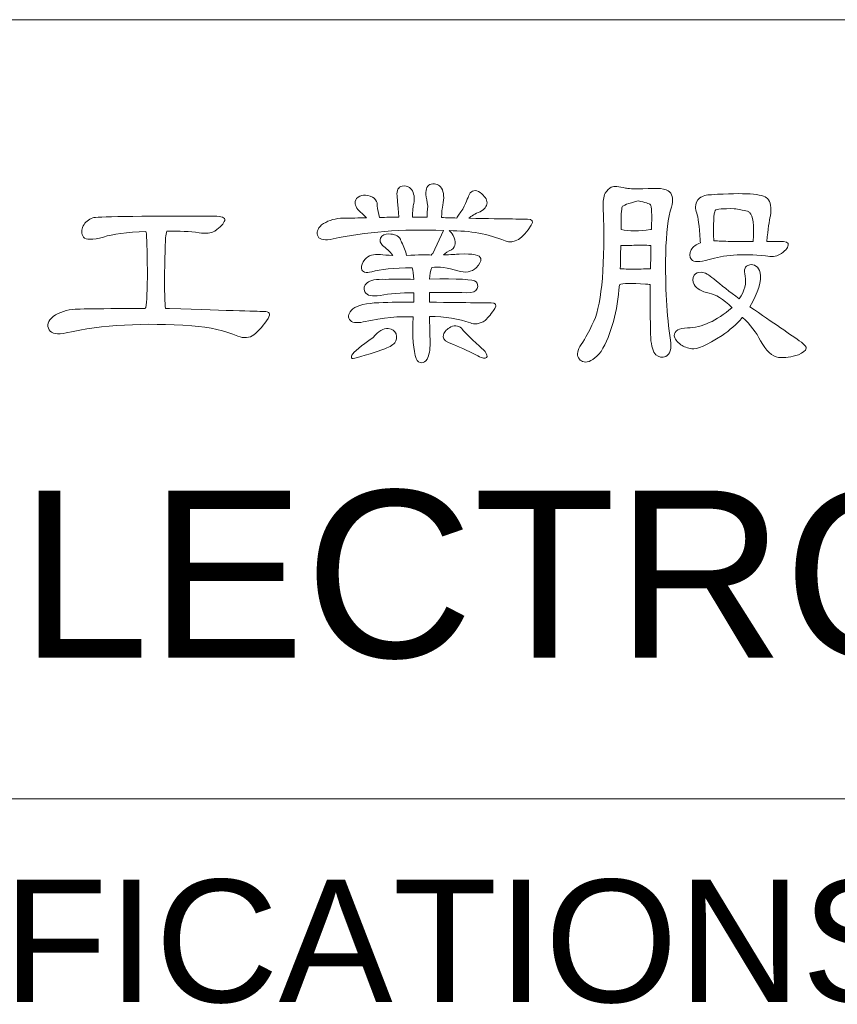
# Model space of a CAD drawing. Extents: x 1967 to 2561, y -57 to 363.
# Tile 18 of 25: x 2407 to 2422, y -4 to 13. Entities that reach past the tile are written whole.
import ezdxf

# ---------------------------------------------------------------- set-up
doc = ezdxf.new("R2010")
doc.units = 0
doc.header["$LTSCALE"] = 15.367
doc.header["$MEASUREMENT"] = 0
doc.layers.get('0').update_dxf_attribs({"linetype": 'CONTINUOUS', "lineweight": 5})
doc.styles.add('TEXTSTYLE_1', font='arial.ttf')

msp = doc.modelspace()

# ---------------------------------------------------------------- linework, layer by layer
at = {"linetype": 'Continuous', "lineweight": 5}
for p, q in [((2355.511, 13.213), (2545.511, 13.213)), ((2355.511, -0.787), (2545.511, -0.787))]:
    msp.add_line(p, q, dxfattribs=at)
for points, knots in [([(2413.998, 7.872), (2413.981, 7.514), (2413.999, 7.264), (2414.053, 7.125), (2414.053, 7.125), (2414.074, 7.073), (2414.106, 7.048), (2414.152, 7.048), (2414.152, 7.048), (2414.189, 7.048), (2414.22, 7.071), (2414.246, 7.116), (2414.246, 7.116), (2414.283, 7.188), (2414.301, 7.283), (2414.301, 7.403), (2414.301, 7.403), (2414.298, 7.582), (2414.295, 7.741), (2414.289, 7.881), (2414.289, 7.881), (2414.573, 7.881), (2414.818, 7.842), (2415.024, 7.766), (2415.024, 7.766), (2415.1, 7.732), (2415.189, 7.745), (2415.289, 7.808), (2415.289, 7.808), (2415.348, 7.868), (2415.407, 7.939), (2415.464, 8.022), (2415.464, 8.022), (2415.501, 8.093), (2415.478, 8.128), (2415.395, 8.125), (2415.395, 8.125), (2415.37, 8.125), (2415.001, 8.129), (2414.289, 8.137), (2414.289, 8.137), (2414.289, 8.2), (2414.289, 8.258), (2414.289, 8.313), (2414.289, 8.313), (2414.494, 8.316), (2414.718, 8.314), (2414.96, 8.308), (2414.96, 8.308), (2415.065, 8.308), (2415.127, 8.332), (2415.147, 8.381), (2415.147, 8.381), (2415.165, 8.432), (2415.157, 8.473), (2415.126, 8.505), (2415.126, 8.505), (2415.081, 8.548), (2414.803, 8.563), (2414.293, 8.552), (2414.293, 8.552), (2414.293, 8.629), (2414.306, 8.699), (2414.331, 8.761), (2414.331, 8.761), (2414.459, 8.778), (2414.616, 8.758), (2414.801, 8.701), (2414.801, 8.701), (2414.933, 8.658), (2415.042, 8.677), (2415.13, 8.757), (2415.13, 8.757), (2415.19, 8.817), (2415.217, 8.871), (2415.211, 8.92), (2415.211, 8.92), (2415.203, 8.987), (2415.073, 9.015), (2414.823, 9), (2414.823, 9), (2414.769, 8.998), (2414.675, 8.993), (2414.54, 8.987), (2414.54, 8.987), (2414.575, 9.022), (2414.623, 9.053), (2414.686, 9.081), (2414.686, 9.081), (2414.766, 9.141), (2414.776, 9.226), (2414.716, 9.334), (2414.716, 9.334), (2414.691, 9.377), (2414.666, 9.407), (2414.643, 9.423), (2414.643, 9.423), (2415.019, 9.423), (2415.354, 9.362), (2415.647, 9.24), (2415.647, 9.24), (2415.81, 9.18), (2415.967, 9.274), (2416.118, 9.522), (2416.118, 9.522), (2416.16, 9.593), (2416.137, 9.628), (2416.049, 9.628), (2416.049, 9.628), (2416.04, 9.628), (2415.69, 9.634), (2414.998, 9.646), (2414.998, 9.646), (2415.041, 9.688), (2415.108, 9.727), (2415.199, 9.761), (2415.199, 9.761), (2415.278, 9.804), (2415.32, 9.858), (2415.323, 9.924), (2415.323, 9.924), (2415.323, 9.986), (2415.281, 10.048), (2415.199, 10.107), (2415.199, 10.107), (2415.114, 10.161), (2415.049, 10.153), (2415.006, 10.081), (2415.006, 10.081), (2414.995, 10.048), (2414.957, 9.958), (2414.891, 9.812), (2414.891, 9.812), (2414.84, 9.744), (2414.803, 9.69), (2414.78, 9.65), (2414.78, 9.65), (2414.691, 9.653), (2414.6, 9.655), (2414.507, 9.658), (2414.507, 9.658), (2414.509, 9.687), (2414.51, 9.721), (2414.51, 9.761), (2414.51, 9.761), (2414.513, 9.787), (2414.519, 9.827), (2414.528, 9.881), (2414.528, 9.881), (2414.556, 10.009), (2414.549, 10.111), (2414.507, 10.188), (2414.507, 10.188), (2414.461, 10.251), (2414.4, 10.275), (2414.323, 10.261), (2414.323, 10.261), (2414.252, 10.244), (2414.219, 10.181), (2414.225, 10.073), (2414.225, 10.073), (2414.236, 10.013), (2414.247, 9.943), (2414.259, 9.864), (2414.259, 9.864), (2414.25, 9.787), (2414.247, 9.72), (2414.25, 9.663), (2414.25, 9.663), (2414.162, 9.666), (2414.074, 9.666), (2413.985, 9.663), (2413.985, 9.663), (2413.985, 9.782), (2413.993, 9.865), (2414.007, 9.911), (2414.007, 9.911), (2414.026, 10.008), (2414.014, 10.091), (2413.968, 10.163), (2413.968, 10.163), (2413.926, 10.217), (2413.869, 10.237), (2413.797, 10.223), (2413.797, 10.223), (2413.729, 10.205), (2413.699, 10.147), (2413.708, 10.048), (2413.708, 10.048), (2413.708, 10.03), (2413.719, 9.902), (2413.742, 9.663), (2413.742, 9.663), (2413.628, 9.666), (2413.512, 9.664), (2413.395, 9.658), (2413.395, 9.658), (2413.37, 9.736), (2413.355, 9.806), (2413.353, 9.868), (2413.353, 9.868), (2413.355, 9.902), (2413.346, 9.939), (2413.323, 9.979), (2413.323, 9.979), (2413.294, 10.016), (2413.247, 10.042), (2413.182, 10.056), (2413.182, 10.056), (2413.128, 10.064), (2413.081, 10.06), (2413.041, 10.043), (2413.041, 10.043), (2412.99, 10.018), (2412.961, 9.986), (2412.956, 9.949), (2412.956, 9.949), (2412.947, 9.887), (2412.98, 9.822), (2413.053, 9.757), (2413.053, 9.757), (2413.091, 9.72), (2413.126, 9.685), (2413.161, 9.655), (2413.161, 9.655), (2413.089, 9.657), (2413.018, 9.655), (2412.947, 9.65), (2412.947, 9.65), (2412.816, 9.647), (2412.73, 9.646), (2412.69, 9.646), (2412.69, 9.646), (2412.56, 9.634), (2412.447, 9.594), (2412.353, 9.526), (2412.353, 9.526), (2412.273, 9.455), (2412.252, 9.385), (2412.289, 9.317), (2412.289, 9.317), (2412.326, 9.257), (2412.415, 9.243), (2412.558, 9.274), (2412.558, 9.274), (2413.134, 9.402), (2413.794, 9.453), (2414.54, 9.428), (2414.54, 9.428), (2414.54, 9.428), (2414.349, 9.014), (2414.349, 9.014), (2414.349, 9.014), (2414.337, 9.005), (2414.328, 8.995), (2414.323, 8.984), (2414.323, 8.984), (2414.243, 8.992), (2414.095, 8.99), (2413.878, 8.979), (2413.878, 8.979), (2413.861, 9.056), (2413.832, 9.136), (2413.788, 9.219), (2413.788, 9.219), (2413.78, 9.235), (2413.773, 9.253), (2413.767, 9.27), (2413.767, 9.27), (2413.73, 9.332), (2413.66, 9.364), (2413.558, 9.364), (2413.558, 9.364), (2413.487, 9.364), (2413.438, 9.34), (2413.413, 9.291), (2413.413, 9.291), (2413.392, 9.248), (2413.404, 9.202), (2413.446, 9.154), (2413.446, 9.154), (2413.515, 9.111), (2413.576, 9.053), (2413.63, 8.979), (2413.63, 8.979), (2413.537, 8.982), (2413.463, 8.987), (2413.409, 8.992), (2413.409, 8.992), (2413.286, 9.009), (2413.192, 8.979), (2413.126, 8.902), (2413.126, 8.902), (2413.081, 8.848), (2413.062, 8.796), (2413.071, 8.744), (2413.071, 8.744), (2413.082, 8.676), (2413.143, 8.656), (2413.255, 8.684), (2413.255, 8.684), (2413.409, 8.73), (2413.649, 8.754), (2413.977, 8.757), (2413.977, 8.757), (2413.993, 8.706), (2414.005, 8.636), (2414.011, 8.548), (2414.011, 8.548), (2413.84, 8.551), (2413.669, 8.551), (2413.498, 8.548), (2413.498, 8.548), (2413.333, 8.556), (2413.223, 8.534), (2413.169, 8.483), (2413.169, 8.483), (2413.115, 8.438), (2413.102, 8.385), (2413.131, 8.325), (2413.131, 8.325), (2413.168, 8.254), (2413.259, 8.233), (2413.404, 8.261), (2413.404, 8.261), (2413.575, 8.289), (2413.778, 8.305), (2414.011, 8.308), (2414.011, 8.308), (2414.008, 8.254), (2414.007, 8.197), (2414.007, 8.137), (2414.007, 8.137), (2413.807, 8.14), (2413.597, 8.137), (2413.379, 8.129), (2413.379, 8.129), (2413.156, 8.12), (2413.001, 8.083), (2412.913, 8.017), (2412.913, 8.017), (2412.836, 7.95), (2412.816, 7.885), (2412.853, 7.826), (2412.853, 7.826), (2412.89, 7.771), (2412.972, 7.757), (2413.101, 7.783), (2413.101, 7.783), (2413.463, 7.86), (2413.762, 7.89), (2413.998, 7.872)], [0, 0, 0, 0, 0.011364, 0.011364, 0.011364, 0.011364, 0.022727, 0.022727, 0.022727, 0.022727, 0.034091, 0.034091, 0.034091, 0.034091, 0.045455, 0.045455, 0.045455, 0.045455, 0.056818, 0.056818, 0.056818, 0.056818, 0.068182, 0.068182, 0.068182, 0.068182, 0.079545, 0.079545, 0.079545, 0.079545, 0.090909, 0.090909, 0.090909, 0.090909, 0.102273, 0.102273, 0.102273, 0.102273, 0.113636, 0.113636, 0.113636, 0.113636, 0.125, 0.125, 0.125, 0.125, 0.136364, 0.136364, 0.136364, 0.136364, 0.147727, 0.147727, 0.147727, 0.147727, 0.159091, 0.159091, 0.159091, 0.159091, 0.170455, 0.170455, 0.170455, 0.170455, 0.181818, 0.181818, 0.181818, 0.181818, 0.193182, 0.193182, 0.193182, 0.193182, 0.204545, 0.204545, 0.204545, 0.204545, 0.215909, 0.215909, 0.215909, 0.215909, 0.227273, 0.227273, 0.227273, 0.227273, 0.238636, 0.238636, 0.238636, 0.238636, 0.25, 0.25, 0.25, 0.25, 0.261364, 0.261364, 0.261364, 0.261364, 0.272727, 0.272727, 0.272727, 0.272727, 0.284091, 0.284091, 0.284091, 0.284091, 0.295455, 0.295455, 0.295455, 0.295455, 0.306818, 0.306818, 0.306818, 0.306818, 0.318182, 0.318182, 0.318182, 0.318182, 0.329545, 0.329545, 0.329545, 0.329545, 0.340909, 0.340909, 0.340909, 0.340909, 0.352273, 0.352273, 0.352273, 0.352273, 0.363636, 0.363636, 0.363636, 0.363636, 0.375, 0.375, 0.375, 0.375, 0.386364, 0.386364, 0.386364, 0.386364, 0.397727, 0.397727, 0.397727, 0.397727, 0.409091, 0.409091, 0.409091, 0.409091, 0.420455, 0.420455, 0.420455, 0.420455, 0.431818, 0.431818, 0.431818, 0.431818, 0.443182, 0.443182, 0.443182, 0.443182, 0.454545, 0.454545, 0.454545, 0.454545, 0.465909, 0.465909, 0.465909, 0.465909, 0.477273, 0.477273, 0.477273, 0.477273, 0.488636, 0.488636, 0.488636, 0.488636, 0.5, 0.5, 0.5, 0.5, 0.511364, 0.511364, 0.511364, 0.511364, 0.522727, 0.522727, 0.522727, 0.522727, 0.534091, 0.534091, 0.534091, 0.534091, 0.545455, 0.545455, 0.545455, 0.545455, 0.556818, 0.556818, 0.556818, 0.556818, 0.568182, 0.568182, 0.568182, 0.568182, 0.579545, 0.579545, 0.579545, 0.579545, 0.590909, 0.590909, 0.590909, 0.590909, 0.602273, 0.602273, 0.602273, 0.602273, 0.613636, 0.613636, 0.613636, 0.613636, 0.625, 0.625, 0.625, 0.625, 0.636364, 0.636364, 0.636364, 0.636364, 0.647727, 0.647727, 0.647727, 0.647727, 0.659091, 0.659091, 0.659091, 0.659091, 0.670455, 0.670455, 0.670455, 0.670455, 0.681818, 0.681818, 0.681818, 0.681818, 0.693182, 0.693182, 0.693182, 0.693182, 0.704545, 0.704545, 0.704545, 0.704545, 0.715909, 0.715909, 0.715909, 0.715909, 0.727273, 0.727273, 0.727273, 0.727273, 0.738636, 0.738636, 0.738636, 0.738636, 0.75, 0.75, 0.75, 0.75, 0.761364, 0.761364, 0.761364, 0.761364, 0.772727, 0.772727, 0.772727, 0.772727, 0.784091, 0.784091, 0.784091, 0.784091, 0.795455, 0.795455, 0.795455, 0.795455, 0.806818, 0.806818, 0.806818, 0.806818, 0.818182, 0.818182, 0.818182, 0.818182, 0.829545, 0.829545, 0.829545, 0.829545, 0.840909, 0.840909, 0.840909, 0.840909, 0.852273, 0.852273, 0.852273, 0.852273, 0.863636, 0.863636, 0.863636, 0.863636, 0.875, 0.875, 0.875, 0.875, 0.886364, 0.886364, 0.886364, 0.886364, 0.897727, 0.897727, 0.897727, 0.897727, 0.909091, 0.909091, 0.909091, 0.909091, 0.920455, 0.920455, 0.920455, 0.920455, 0.931818, 0.931818, 0.931818, 0.931818, 0.943182, 0.943182, 0.943182, 0.943182, 0.954545, 0.954545, 0.954545, 0.954545, 0.965909, 0.965909, 0.965909, 0.965909, 0.977273, 0.977273, 0.977273, 0.977273, 0.988636, 0.988636, 0.988636, 0.988636, 1, 1, 1, 1]), ([(2417.7, 8.449), (2417.76, 8.478), (2417.917, 8.482), (2418.17, 8.462), (2418.17, 8.462), (2418.196, 8.462), (2418.225, 8.459), (2418.256, 8.454), (2418.256, 8.454), (2418.253, 7.989), (2418.256, 7.67), (2418.264, 7.497), (2418.264, 7.497), (2418.273, 7.348), (2418.303, 7.247), (2418.354, 7.193), (2418.354, 7.193), (2418.408, 7.147), (2418.468, 7.137), (2418.533, 7.163), (2418.533, 7.163), (2418.613, 7.2), (2418.642, 7.298), (2418.619, 7.458), (2418.619, 7.458), (2418.551, 7.896), (2418.522, 8.412), (2418.533, 9.005), (2418.533, 9.005), (2418.542, 9.381), (2418.576, 9.661), (2418.636, 9.846), (2418.636, 9.846), (2418.673, 9.969), (2418.661, 10.06), (2418.602, 10.12), (2418.602, 10.12), (2418.542, 10.18), (2418.382, 10.197), (2418.123, 10.172), (2418.123, 10.172), (2417.958, 10.172), (2417.854, 10.177), (2417.811, 10.188), (2417.811, 10.188), (2417.689, 10.217), (2417.603, 10.223), (2417.555, 10.205), (2417.555, 10.205), (2417.518, 10.186), (2417.482, 10.148), (2417.448, 10.094), (2417.448, 10.094), (2417.414, 10.032), (2417.401, 9.949), (2417.409, 9.846), (2417.409, 9.846), (2417.446, 8.827), (2417.391, 8.143), (2417.243, 7.796), (2417.243, 7.796), (2417.197, 7.702), (2417.142, 7.592), (2417.076, 7.467), (2417.076, 7.467), (2416.983, 7.344), (2416.94, 7.252), (2416.948, 7.189), (2416.948, 7.189), (2416.968, 7.109), (2417.016, 7.066), (2417.093, 7.061), (2417.093, 7.061), (2417.173, 7.064), (2417.266, 7.126), (2417.371, 7.249), (2417.371, 7.249), (2417.559, 7.573), (2417.669, 7.974), (2417.7, 8.449)], [0, 0, 0, 0, 0.05, 0.05, 0.05, 0.05, 0.1, 0.1, 0.1, 0.1, 0.15, 0.15, 0.15, 0.15, 0.2, 0.2, 0.2, 0.2, 0.25, 0.25, 0.25, 0.25, 0.3, 0.3, 0.3, 0.3, 0.35, 0.35, 0.35, 0.35, 0.4, 0.4, 0.4, 0.4, 0.45, 0.45, 0.45, 0.45, 0.5, 0.5, 0.5, 0.5, 0.55, 0.55, 0.55, 0.55, 0.6, 0.6, 0.6, 0.6, 0.65, 0.65, 0.65, 0.65, 0.7, 0.7, 0.7, 0.7, 0.75, 0.75, 0.75, 0.75, 0.8, 0.8, 0.8, 0.8, 0.85, 0.85, 0.85, 0.85, 0.9, 0.9, 0.9, 0.9, 0.95, 0.95, 0.95, 0.95, 1, 1, 1, 1]), ([(2419.157, 9.205), (2419.08, 9.177), (2419.025, 9.135), (2418.99, 9.078), (2418.99, 9.078), (2418.957, 9.015), (2418.957, 8.956), (2418.995, 8.902), (2418.995, 8.902), (2419.032, 8.857), (2419.138, 8.857), (2419.311, 8.902), (2419.311, 8.902), (2419.562, 8.987), (2419.9, 9.011), (2420.328, 8.971), (2420.328, 8.971), (2420.433, 8.951), (2420.516, 8.957), (2420.576, 8.992), (2420.576, 8.992), (2420.673, 9.054), (2420.725, 9.111), (2420.734, 9.163), (2420.734, 9.163), (2420.746, 9.208), (2420.689, 9.231), (2420.568, 9.231), (2420.568, 9.231), (2420.496, 9.231), (2420.423, 9.231), (2420.35, 9.231), (2420.35, 9.231), (2420.369, 9.447), (2420.39, 9.6), (2420.414, 9.688), (2420.414, 9.688), (2420.433, 9.837), (2420.416, 9.94), (2420.362, 10), (2420.362, 10), (2420.285, 10.086), (2419.949, 10.109), (2419.353, 10.069), (2419.353, 10.069), (2419.265, 10.066), (2419.194, 10.046), (2419.14, 10.009), (2419.14, 10.009), (2419.095, 9.966), (2419.071, 9.912), (2419.068, 9.846), (2419.068, 9.846), (2419.068, 9.818), (2419.075, 9.781), (2419.089, 9.736), (2419.089, 9.736), (2419.114, 9.673), (2419.136, 9.512), (2419.153, 9.253), (2419.153, 9.253), (2419.153, 9.241), (2419.154, 9.226), (2419.157, 9.205)], [0, 0, 0, 0, 0.0625, 0.0625, 0.0625, 0.0625, 0.125, 0.125, 0.125, 0.125, 0.1875, 0.1875, 0.1875, 0.1875, 0.25, 0.25, 0.25, 0.25, 0.3125, 0.3125, 0.3125, 0.3125, 0.375, 0.375, 0.375, 0.375, 0.4375, 0.4375, 0.4375, 0.4375, 0.5, 0.5, 0.5, 0.5, 0.5625, 0.5625, 0.5625, 0.5625, 0.625, 0.625, 0.625, 0.625, 0.6875, 0.6875, 0.6875, 0.6875, 0.75, 0.75, 0.75, 0.75, 0.8125, 0.8125, 0.8125, 0.8125, 0.875, 0.875, 0.875, 0.875, 0.9375, 0.9375, 0.9375, 0.9375, 1, 1, 1, 1]), ([(2418.26, 9.441), (2418.055, 9.415), (2417.878, 9.415), (2417.73, 9.441), (2417.73, 9.441), (2417.73, 9.68), (2417.737, 9.817), (2417.751, 9.851), (2417.751, 9.851), (2417.76, 9.876), (2417.856, 9.912), (2418.038, 9.958), (2418.038, 9.958), (2418.166, 9.932), (2418.24, 9.909), (2418.26, 9.889), (2418.26, 9.889), (2418.28, 9.869), (2418.286, 9.72), (2418.277, 9.441), (2418.277, 9.441), (2418.274, 9.443), (2418.268, 9.443), (2418.26, 9.441)], [0, 0, 0, 0, 0.166667, 0.166667, 0.166667, 0.166667, 0.333333, 0.333333, 0.333333, 0.333333, 0.5, 0.5, 0.5, 0.5, 0.666667, 0.666667, 0.666667, 0.666667, 0.833333, 0.833333, 0.833333, 0.833333, 1, 1, 1, 1]), ([(2419.653, 9.231), (2419.598, 9.231), (2419.556, 9.232), (2419.525, 9.235), (2419.525, 9.235), (2419.482, 9.238), (2419.439, 9.24), (2419.396, 9.24), (2419.396, 9.24), (2419.385, 9.55), (2419.394, 9.733), (2419.422, 9.787), (2419.422, 9.787), (2419.448, 9.812), (2419.561, 9.822), (2419.76, 9.817), (2419.76, 9.817), (2419.839, 9.808), (2419.919, 9.794), (2419.999, 9.774), (2419.999, 9.774), (2420.019, 9.765), (2420.033, 9.755), (2420.042, 9.744), (2420.042, 9.744), (2420.105, 9.698), (2420.124, 9.528), (2420.102, 9.231), (2420.102, 9.231), (2419.948, 9.231), (2419.798, 9.231), (2419.653, 9.231)], [0, 0, 0, 0, 0.125, 0.125, 0.125, 0.125, 0.25, 0.25, 0.25, 0.25, 0.375, 0.375, 0.375, 0.375, 0.5, 0.5, 0.5, 0.5, 0.625, 0.625, 0.625, 0.625, 0.75, 0.75, 0.75, 0.75, 0.875, 0.875, 0.875, 0.875, 1, 1, 1, 1]), ([(2409.185, 8.022), (2408.866, 8.025), (2408.53, 8.023), (2408.177, 8.017), (2408.177, 8.017), (2408.049, 8.015), (2407.964, 8.014), (2407.925, 8.014), (2407.925, 8.014), (2407.777, 8.002), (2407.645, 7.958), (2407.531, 7.881), (2407.531, 7.881), (2407.437, 7.802), (2407.413, 7.721), (2407.459, 7.642), (2407.459, 7.642), (2407.504, 7.57), (2407.607, 7.552), (2407.766, 7.586), (2407.766, 7.586), (2408.407, 7.732), (2409.159, 7.774), (2410.023, 7.714), (2410.023, 7.714), (2410.347, 7.689), (2410.622, 7.627), (2410.847, 7.53), (2410.847, 7.53), (2410.958, 7.485), (2411.055, 7.492), (2411.138, 7.552), (2411.138, 7.552), (2411.232, 7.632), (2411.316, 7.73), (2411.39, 7.847), (2411.39, 7.847), (2411.441, 7.932), (2411.416, 7.974), (2411.313, 7.971), (2411.313, 7.971), (2411.296, 7.971), (2410.731, 7.988), (2409.621, 8.022), (2409.621, 8.022), (2409.595, 8.025), (2409.571, 8.025), (2409.548, 8.022), (2409.548, 8.022), (2409.528, 8.253), (2409.527, 8.621), (2409.544, 9.124), (2409.544, 9.124), (2409.544, 9.253), (2409.552, 9.35), (2409.57, 9.415), (2409.57, 9.415), (2409.794, 9.418), (2409.988, 9.408), (2410.151, 9.385), (2410.151, 9.385), (2410.273, 9.365), (2410.367, 9.375), (2410.432, 9.415), (2410.432, 9.415), (2410.538, 9.486), (2410.598, 9.55), (2410.612, 9.607), (2410.612, 9.607), (2410.624, 9.658), (2410.559, 9.685), (2410.42, 9.685), (2410.42, 9.685), (2409.01, 9.685), (2408.285, 9.674), (2408.245, 9.655), (2408.245, 9.655), (2408.165, 9.625), (2408.107, 9.577), (2408.07, 9.509), (2408.07, 9.509), (2408.032, 9.438), (2408.034, 9.371), (2408.074, 9.308), (2408.074, 9.308), (2408.119, 9.254), (2408.239, 9.254), (2408.433, 9.308), (2408.433, 9.308), (2408.598, 9.362), (2408.853, 9.395), (2409.198, 9.407), (2409.198, 9.407), (2409.198, 9.407), (2409.202, 9.398), (2409.202, 9.398), (2409.202, 9.398), (2409.213, 9.31), (2409.22, 9.081), (2409.223, 8.714), (2409.223, 8.714), (2409.223, 8.355), (2409.213, 8.132), (2409.193, 8.044), (2409.193, 8.044), (2409.191, 8.041), (2409.188, 8.033), (2409.185, 8.022)], [0, 0, 0, 0, 0.037037, 0.037037, 0.037037, 0.037037, 0.074074, 0.074074, 0.074074, 0.074074, 0.111111, 0.111111, 0.111111, 0.111111, 0.148148, 0.148148, 0.148148, 0.148148, 0.185185, 0.185185, 0.185185, 0.185185, 0.222222, 0.222222, 0.222222, 0.222222, 0.259259, 0.259259, 0.259259, 0.259259, 0.296296, 0.296296, 0.296296, 0.296296, 0.333333, 0.333333, 0.333333, 0.333333, 0.37037, 0.37037, 0.37037, 0.37037, 0.407407, 0.407407, 0.407407, 0.407407, 0.444444, 0.444444, 0.444444, 0.444444, 0.481481, 0.481481, 0.481481, 0.481481, 0.518519, 0.518519, 0.518519, 0.518519, 0.555556, 0.555556, 0.555556, 0.555556, 0.592593, 0.592593, 0.592593, 0.592593, 0.62963, 0.62963, 0.62963, 0.62963, 0.666667, 0.666667, 0.666667, 0.666667, 0.703704, 0.703704, 0.703704, 0.703704, 0.740741, 0.740741, 0.740741, 0.740741, 0.777778, 0.777778, 0.777778, 0.777778, 0.814815, 0.814815, 0.814815, 0.814815, 0.851852, 0.851852, 0.851852, 0.851852, 0.888889, 0.888889, 0.888889, 0.888889, 0.925926, 0.925926, 0.925926, 0.925926, 0.962963, 0.962963, 0.962963, 0.962963, 1, 1, 1, 1]), ([(2417.99, 8.731), (2417.854, 8.731), (2417.763, 8.734), (2417.717, 8.74), (2417.717, 8.74), (2417.72, 8.868), (2417.723, 9.006), (2417.726, 9.154), (2417.726, 9.154), (2417.811, 9.154), (2417.901, 9.157), (2417.995, 9.163), (2417.995, 9.163), (2418.117, 9.166), (2418.196, 9.163), (2418.23, 9.154), (2418.23, 9.154), (2418.241, 9.154), (2418.254, 9.154), (2418.268, 9.154), (2418.268, 9.154), (2418.265, 9.009), (2418.262, 8.871), (2418.26, 8.74), (2418.26, 8.74), (2418.231, 8.737), (2418.141, 8.734), (2417.99, 8.731)], [0, 0, 0, 0, 0.142857, 0.142857, 0.142857, 0.142857, 0.285714, 0.285714, 0.285714, 0.285714, 0.428571, 0.428571, 0.428571, 0.428571, 0.571429, 0.571429, 0.571429, 0.571429, 0.714286, 0.714286, 0.714286, 0.714286, 0.857143, 0.857143, 0.857143, 0.857143, 1, 1, 1, 1]), ([(2419.913, 7.864), (2420.051, 7.733), (2420.159, 7.593), (2420.238, 7.445), (2420.238, 7.445), (2420.335, 7.263), (2420.442, 7.163), (2420.559, 7.146), (2420.559, 7.146), (2420.673, 7.134), (2420.792, 7.15), (2420.918, 7.193), (2420.918, 7.193), (2420.997, 7.23), (2421.045, 7.268), (2421.058, 7.309), (2421.058, 7.309), (2421.061, 7.334), (2421.031, 7.371), (2420.969, 7.419), (2420.969, 7.419), (2420.781, 7.551), (2420.474, 7.763), (2420.046, 8.056), (2420.046, 8.056), (2420.194, 8.316), (2420.256, 8.519), (2420.23, 8.667), (2420.23, 8.667), (2420.218, 8.721), (2420.193, 8.761), (2420.153, 8.787), (2420.153, 8.787), (2420.116, 8.812), (2420.079, 8.82), (2420.042, 8.808), (2420.042, 8.808), (2419.996, 8.797), (2419.967, 8.777), (2419.957, 8.748), (2419.957, 8.748), (2419.945, 8.712), (2419.946, 8.663), (2419.96, 8.603), (2419.96, 8.603), (2419.986, 8.481), (2419.951, 8.346), (2419.854, 8.197), (2419.854, 8.197), (2419.683, 8.325), (2419.531, 8.445), (2419.396, 8.556), (2419.396, 8.556), (2419.308, 8.633), (2419.234, 8.673), (2419.174, 8.676), (2419.174, 8.676), (2419.111, 8.679), (2419.069, 8.66), (2419.046, 8.621), (2419.046, 8.621), (2419.012, 8.566), (2419.012, 8.51), (2419.046, 8.454), (2419.046, 8.454), (2419.089, 8.377), (2419.177, 8.325), (2419.311, 8.3), (2419.311, 8.3), (2419.425, 8.28), (2419.563, 8.193), (2419.725, 8.039), (2419.725, 8.039), (2419.722, 8.039), (2419.721, 8.038), (2419.721, 8.035), (2419.721, 8.035), (2419.445, 7.802), (2419.18, 7.681), (2418.927, 7.676), (2418.927, 7.676), (2418.77, 7.673), (2418.69, 7.626), (2418.687, 7.535), (2418.687, 7.535), (2418.69, 7.481), (2418.73, 7.427), (2418.806, 7.373), (2418.806, 7.373), (2418.861, 7.336), (2418.927, 7.312), (2419.003, 7.3), (2419.003, 7.3), (2419.089, 7.283), (2419.27, 7.363), (2419.546, 7.539), (2419.546, 7.539), (2419.683, 7.633), (2419.804, 7.74), (2419.909, 7.86), (2419.909, 7.86), (2419.909, 7.862), (2419.911, 7.864), (2419.913, 7.864)], [0, 0, 0, 0, 0.038462, 0.038462, 0.038462, 0.038462, 0.076923, 0.076923, 0.076923, 0.076923, 0.115385, 0.115385, 0.115385, 0.115385, 0.153846, 0.153846, 0.153846, 0.153846, 0.192308, 0.192308, 0.192308, 0.192308, 0.230769, 0.230769, 0.230769, 0.230769, 0.269231, 0.269231, 0.269231, 0.269231, 0.307692, 0.307692, 0.307692, 0.307692, 0.346154, 0.346154, 0.346154, 0.346154, 0.384615, 0.384615, 0.384615, 0.384615, 0.423077, 0.423077, 0.423077, 0.423077, 0.461538, 0.461538, 0.461538, 0.461538, 0.5, 0.5, 0.5, 0.5, 0.538462, 0.538462, 0.538462, 0.538462, 0.576923, 0.576923, 0.576923, 0.576923, 0.615385, 0.615385, 0.615385, 0.615385, 0.653846, 0.653846, 0.653846, 0.653846, 0.692308, 0.692308, 0.692308, 0.692308, 0.730769, 0.730769, 0.730769, 0.730769, 0.769231, 0.769231, 0.769231, 0.769231, 0.807692, 0.807692, 0.807692, 0.807692, 0.846154, 0.846154, 0.846154, 0.846154, 0.884615, 0.884615, 0.884615, 0.884615, 0.923077, 0.923077, 0.923077, 0.923077, 0.961538, 0.961538, 0.961538, 0.961538, 1, 1, 1, 1]), ([(2413.276, 7.505), (2413.059, 7.351), (2412.932, 7.244), (2412.896, 7.185), (2412.896, 7.185), (2412.884, 7.159), (2412.886, 7.14), (2412.9, 7.129), (2412.9, 7.129), (2412.926, 7.12), (2413.11, 7.173), (2413.451, 7.287), (2413.451, 7.287), (2413.557, 7.324), (2413.628, 7.364), (2413.665, 7.406), (2413.665, 7.406), (2413.702, 7.452), (2413.71, 7.506), (2413.69, 7.569), (2413.69, 7.569), (2413.67, 7.623), (2413.624, 7.654), (2413.549, 7.663), (2413.549, 7.663), (2413.464, 7.672), (2413.373, 7.619), (2413.276, 7.505)], [0, 0, 0, 0, 0.142857, 0.142857, 0.142857, 0.142857, 0.285714, 0.285714, 0.285714, 0.285714, 0.428571, 0.428571, 0.428571, 0.428571, 0.571429, 0.571429, 0.571429, 0.571429, 0.714286, 0.714286, 0.714286, 0.714286, 0.857143, 0.857143, 0.857143, 0.857143, 1, 1, 1, 1]), ([(2414.631, 7.415), (2414.745, 7.37), (2414.897, 7.301), (2415.087, 7.21), (2415.087, 7.21), (2415.193, 7.15), (2415.262, 7.125), (2415.293, 7.133), (2415.293, 7.133), (2415.329, 7.145), (2415.335, 7.173), (2415.31, 7.219), (2415.31, 7.219), (2415.284, 7.261), (2415.243, 7.304), (2415.186, 7.347), (2415.186, 7.347), (2415.012, 7.512), (2414.911, 7.612), (2414.882, 7.646), (2414.882, 7.646), (2414.831, 7.714), (2414.761, 7.73), (2414.673, 7.693), (2414.673, 7.693), (2414.605, 7.659), (2414.561, 7.612), (2414.54, 7.552), (2414.54, 7.552), (2414.521, 7.497), (2414.551, 7.452), (2414.631, 7.415)], [0, 0, 0, 0, 0.125, 0.125, 0.125, 0.125, 0.25, 0.25, 0.25, 0.25, 0.375, 0.375, 0.375, 0.375, 0.5, 0.5, 0.5, 0.5, 0.625, 0.625, 0.625, 0.625, 0.75, 0.75, 0.75, 0.75, 0.875, 0.875, 0.875, 0.875, 1, 1, 1, 1])]:
    msp.add_open_spline(points, degree=3, knots=knots, dxfattribs=at)

# ---------------------------------------------------------------- texts
at = {"linetype": 'Continuous', "lineweight": 5, "style": 'TEXTSTYLE_1'}
for s, height, p in [('DELTA ELECTRONICS, INC. ', 3, (2389.459, 1.754)), ('THESE DRAWINGS AND SPECIFICATIONS ARE THE', 2.2, (2361.211, -4.437))]:
    msp.add_text(s, height=height, dxfattribs=at).set_placement(p)

doc.saveas('drawing.dxf')
